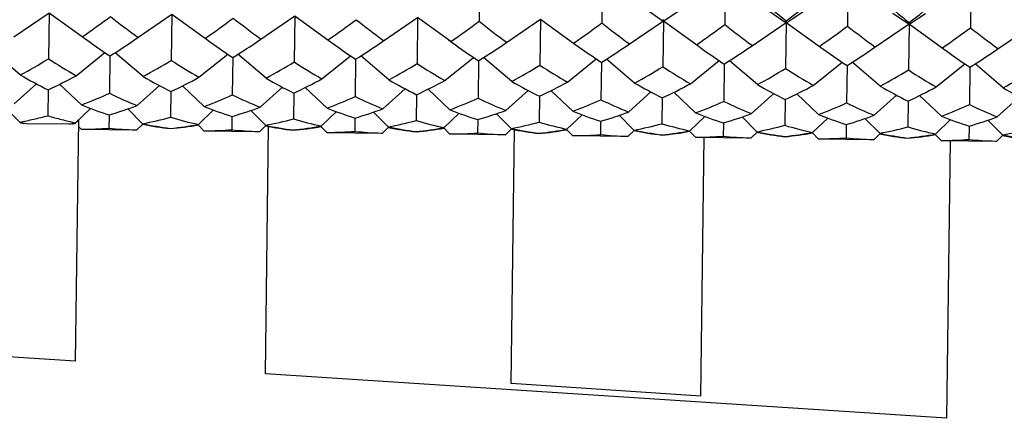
# Model space of a CAD drawing. Header units: inches. Extents: x 0 to 22, y 0 to 17.
# Tile 19 of 46: x 15.943 to 16.29, y 5.296 to 5.437. Entities that reach past the tile are written whole.
import ezdxf

# ---------------------------------------------------------------- set-up
doc = ezdxf.new("R2010")
doc.units = ezdxf.units.IN
doc.header["$LTSCALE"] = 1.21
doc.header["$MEASUREMENT"] = 0
doc.layers.get('0').update_dxf_attribs({"linetype": 'CONTINUOUS'})
doc.layers.add('02___PRT_ALL_AXES', color=7, linetype='CONTINUOUS')

msp = doc.modelspace()

# ---------------------------------------------------------------- linework, layer by layer
at = {"color": 7, "linetype": 'CONTINUOUS'}
for p, q in [((16.1048735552, 5.452179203), (16.1046641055, 5.4361793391)), ((16.1481595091, 5.4516125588), (16.1479500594, 5.4356126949)), ((16.1914454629, 5.4510459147), (16.1912360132, 5.4350460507)), ((16.2347314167, 5.4504792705), (16.234521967, 5.4344794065)), ((16.2780173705, 5.4499126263), (16.2778079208, 5.4339127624)), ((16.1638658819, 5.4402063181), (16.1696048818, 5.4362342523)), ((16.1696048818, 5.4362342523), (16.1754458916, 5.4400547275)), ((16.2071518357, 5.4396396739), (16.2128908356, 5.4356676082)), ((15.9408110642, 5.43072903), (15.9531768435, 5.439199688)), ((15.9531768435, 5.439199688), (15.9529642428, 5.4229591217)), ((15.9531768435, 5.439199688), (15.9653166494, 5.4304082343)), ((15.984097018, 5.4301623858), (15.9964627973, 5.4386330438)), ((15.9964627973, 5.4386330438), (15.9962501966, 5.4223924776)), ((15.9964627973, 5.4386330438), (16.0086026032, 5.4298415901)), ((16.0273829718, 5.4295957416), (16.0397487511, 5.4380663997)), ((16.0397487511, 5.4380663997), (16.0395361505, 5.4218258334)), ((16.0397487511, 5.4380663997), (16.051888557, 5.4292749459)), ((16.0706689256, 5.4290290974), (16.0830347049, 5.4374997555)), ((16.0830347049, 5.4374997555), (16.0828221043, 5.4212591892)), ((16.0947358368, 5.4290278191), (16.0830347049, 5.4374997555)), ((16.1139548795, 5.4284624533), (16.1263206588, 5.4369331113)), ((16.1263206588, 5.4369331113), (16.1261080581, 5.420692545)), ((16.1263206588, 5.4369331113), (16.1384604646, 5.4281416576)), ((16.1572408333, 5.4278958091), (16.1696066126, 5.4363664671)), ((16.1696066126, 5.4363664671), (16.1693940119, 5.4201259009)), ((16.1696048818, 5.4362342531), (16.1696070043, 5.4363963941)), ((16.1696066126, 5.4363664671), (16.1817464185, 5.4275750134)), ((16.1696070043, 5.4363963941), (16.169613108, 5.4368626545)), ((16.2128908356, 5.4356676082), (16.2187318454, 5.4394880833)), ((16.2128929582, 5.4358297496), (16.2128990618, 5.4362960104)), ((16.2504377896, 5.4390730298), (16.2561767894, 5.435100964)), ((16.2561767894, 5.435100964), (16.2620177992, 5.4389214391)), ((16.2005267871, 5.4273291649), (16.2128925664, 5.435799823)), ((16.2128925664, 5.435799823), (16.2126799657, 5.4195592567)), ((16.2128908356, 5.4356676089), (16.2128929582, 5.4358297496)), ((16.2128925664, 5.435799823), (16.2250323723, 5.4270083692)), ((16.2438127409, 5.4267625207), (16.2561785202, 5.4352331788)), ((16.2561785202, 5.4352331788), (16.2559659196, 5.4189926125)), ((16.2561767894, 5.4351009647), (16.256178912, 5.4352631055)), ((16.2561785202, 5.4352331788), (16.2683183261, 5.4264417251)), ((16.256178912, 5.4352631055), (16.2561850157, 5.4357293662)), ((16.2870986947, 5.4261958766), (16.299464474, 5.4346665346)), ((15.9650202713, 5.4308260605), (15.9648779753, 5.4307277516)), ((15.9845439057, 5.4304703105), (15.9844042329, 5.4305723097)), ((16.0083062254, 5.4302594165), (16.0081639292, 5.4301611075)), ((16.0276901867, 5.4300056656), (16.0278298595, 5.4299036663)), ((16.0515921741, 5.4296927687), (16.051449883, 5.4295944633)), ((16.0709761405, 5.4294390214), (16.0711158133, 5.4293370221)), ((16.0938619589, 5.4296605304), (16.0951745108, 5.4287083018)), ((16.0948781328, 5.4291261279), (16.0947358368, 5.4290278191)), ((16.1142620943, 5.4288723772), (16.1144017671, 5.428770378)), ((16.1381640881, 5.4285594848), (16.1380217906, 5.4284611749)), ((16.1575480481, 5.4283057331), (16.157687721, 5.4282037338)), ((16.1814500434, 5.4279928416), (16.1813077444, 5.4278945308)), ((16.2009736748, 5.4276370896), (16.200834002, 5.4277390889)), ((16.2247359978, 5.4274261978), (16.2245936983, 5.4273278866)), ((16.2442596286, 5.4270704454), (16.2441199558, 5.4271724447)), ((16.2680219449, 5.426859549), (16.2678796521, 5.4267612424)), ((16.2875455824, 5.4265038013), (16.2874059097, 5.4266058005)), ((15.9430546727, 5.4172359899), (15.9331521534, 5.4256686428)), ((15.962720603, 5.4169785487), (15.9728404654, 5.4251490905)), ((15.9746236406, 5.4239301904), (15.9744512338, 5.4107600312)), ((15.9863406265, 5.4166693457), (15.9764381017, 5.4251020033)), ((16.0060065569, 5.4164119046), (16.0161264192, 5.4245824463)), ((16.0179095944, 5.4233635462), (16.0177371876, 5.410193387)), ((16.0296265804, 5.4161027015), (16.0197240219, 5.4245353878)), ((16.0492925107, 5.4158452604), (16.0594123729, 5.424015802)), ((16.0611955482, 5.4227969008), (16.0610231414, 5.4096267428)), ((16.0729125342, 5.4155360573), (16.0630100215, 5.4239687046)), ((16.0925784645, 5.4152786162), (16.1026983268, 5.4234491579)), ((16.104481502, 5.422230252), (16.1043090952, 5.4090600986)), ((16.116198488, 5.4149694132), (16.1062959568, 5.4234020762)), ((16.1358644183, 5.414711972), (16.1459842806, 5.4228825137)), ((16.1594844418, 5.414402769), (16.1495819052, 5.4228354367)), ((16.1791503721, 5.4141453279), (16.1892702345, 5.4223158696)), ((16.2027703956, 5.4138361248), (16.1928678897, 5.4222687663)), ((16.1477674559, 5.4216636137), (16.1475950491, 5.4084934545)), ((16.1910534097, 5.4210969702), (16.1908810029, 5.4079268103)), ((16.222436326, 5.4135786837), (16.2325561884, 5.4217492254)), ((16.2343393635, 5.4205303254), (16.2341669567, 5.4073601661)), ((16.2460563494, 5.4132694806), (16.2361538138, 5.4217021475)), ((16.2657222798, 5.4130120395), (16.2758421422, 5.4211825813)), ((16.2776253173, 5.4199636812), (16.2774529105, 5.4067935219)), ((16.2893423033, 5.4127028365), (16.2794397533, 5.4211355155)), ((15.9409432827, 5.4069993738), (15.9488069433, 5.4140640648)), ((15.9528204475, 5.4119745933), (15.9527013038, 5.4028732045)), ((15.9645633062, 5.4066901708), (15.9568872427, 5.4139583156)), ((15.9842292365, 5.4064327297), (15.9920928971, 5.4134974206)), ((16.00784926, 5.4061235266), (16.0001732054, 5.413391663)), ((16.0275151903, 5.4058660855), (16.0353788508, 5.4129307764)), ((16.0511352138, 5.4055568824), (16.0434591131, 5.4128250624)), ((16.0708011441, 5.4052994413), (16.0786648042, 5.4123641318)), ((16.0944211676, 5.4049902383), (16.0867451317, 5.4122583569)), ((15.9961064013, 5.4114079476), (15.9959872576, 5.4023065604)), ((16.0393923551, 5.4108413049), (16.0392732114, 5.4017399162)), ((16.0826783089, 5.4102746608), (16.0825591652, 5.401173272)), ((16.114087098, 5.4047327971), (16.1219507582, 5.4117974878)), ((16.1259642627, 5.4097080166), (16.125845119, 5.4006066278)), ((16.1377071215, 5.4044235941), (16.1300310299, 5.4116917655)), ((16.1573730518, 5.404166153), (16.1652367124, 5.4112308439)), ((16.1692502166, 5.4091413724), (16.1691310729, 5.4000399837)), ((16.1809930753, 5.4038569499), (16.1733170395, 5.4111250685)), ((16.2006590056, 5.4035995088), (16.2085226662, 5.4106641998)), ((16.2125361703, 5.4085747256), (16.2124170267, 5.3994733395)), ((16.2242790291, 5.4032903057), (16.2166029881, 5.4105584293)), ((16.2439449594, 5.4030328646), (16.25180862, 5.4100975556)), ((16.2675649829, 5.4027236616), (16.2598889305, 5.4099917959)), ((16.2872309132, 5.4024662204), (16.2950945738, 5.4095309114)), ((15.9428371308, 5.4006179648), (15.9376444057, 5.4058417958)), ((15.9625030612, 5.4003605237), (15.9678306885, 5.4054465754)), ((15.9861230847, 5.4000513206), (15.9809304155, 5.4052750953)), ((16.005789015, 5.3997938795), (16.0111166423, 5.4048799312)), ((16.2558221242, 5.4080080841), (16.2557029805, 5.3989066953)), ((15.962517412, 5.3162178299), (15.9636330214, 5.4014392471)), ((15.9743475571, 5.4028401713), (15.9742904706, 5.3984793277)), ((15.974351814, 5.4031653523), (15.9743475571, 5.4028401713)), ((16.017633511, 5.4022735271), (16.0175764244, 5.3979126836)), ((16.0176377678, 5.4025987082), (16.017633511, 5.4022735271)), ((16.0294090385, 5.3994846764), (16.024216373, 5.4047084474)), ((16.0490749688, 5.3992272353), (16.0544025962, 5.4043132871)), ((16.0609194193, 5.4017034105), (16.0608623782, 5.3973460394)), ((16.0609237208, 5.4020320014), (16.0609194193, 5.4017034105)), ((16.0726949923, 5.3989180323), (16.0675022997, 5.4041418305)), ((16.0923609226, 5.3986605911), (16.0976885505, 5.4037466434)), ((16.1042096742, 5.4014653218), (16.1042053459, 5.4011346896)), ((16.1159809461, 5.3983513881), (16.1107883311, 5.4035751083)), ((16.1356468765, 5.398093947), (16.1409745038, 5.4031799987)), ((16.1592668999, 5.3977847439), (16.1540742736, 5.4030084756)), ((16.1789328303, 5.3975273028), (16.1842604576, 5.4026133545)), ((16.2025528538, 5.3972180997), (16.1973601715, 5.4024418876)), ((16.2222187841, 5.3969606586), (16.2275464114, 5.4020467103)), ((16.2458388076, 5.3966514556), (16.2406461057, 5.4018752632)), ((16.2655047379, 5.3963940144), (16.2708323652, 5.4014800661)), ((15.9451276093, 5.4001543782), (15.9602012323, 5.3999570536)), ((15.9625008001, 5.400187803), (15.9636307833, 5.4012682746)), ((15.9644512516, 5.3981303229), (15.9636011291, 5.399002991)), ((15.9644512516, 5.3981303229), (15.9648939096, 5.3981236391)), ((15.984117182, 5.3978728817), (15.9862352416, 5.3999361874)), ((16.0077372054, 5.3975636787), (16.0056738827, 5.3996817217)), ((16.0274031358, 5.3973062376), (16.0295211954, 5.3993695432)), ((16.0293948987, 5.3118344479), (16.0305373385, 5.3991054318)), ((16.0510231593, 5.3969970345), (16.0489598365, 5.3991150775)), ((16.0706890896, 5.3967395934), (16.0728071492, 5.3988028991)), ((16.0943091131, 5.3964303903), (16.0922457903, 5.3985484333)), ((16.1042053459, 5.4011346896), (16.104148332, 5.3967793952)), ((16.1139750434, 5.3961729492), (16.116093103, 5.3982362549)), ((16.1159708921, 5.3083509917), (16.117144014, 5.3979657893)), ((16.1375950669, 5.3958637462), (16.1355317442, 5.3979817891)), ((16.1474913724, 5.4005735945), (16.1474342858, 5.396212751)), ((16.1474956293, 5.4008987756), (16.1474913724, 5.4005735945)), ((16.1907773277, 5.4000070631), (16.1907202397, 5.3956461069)), ((16.1907815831, 5.4003321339), (16.1907773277, 5.4000070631)), ((16.23406328, 5.3994403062), (16.2340061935, 5.3950794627)), ((16.2340675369, 5.3997654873), (16.23406328, 5.3994403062)), ((16.2773492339, 5.398873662), (16.2772921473, 5.3945128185)), ((16.2773534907, 5.3991988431), (16.2773492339, 5.398873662)), ((16.2891247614, 5.3960848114), (16.283932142, 5.401308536)), ((15.9836742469, 5.397877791), (15.984117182, 5.3978728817)), ((16.0077372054, 5.3975636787), (16.0081798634, 5.397556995)), ((16.0269612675, 5.3973111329), (16.0274031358, 5.3973062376)), ((16.0510231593, 5.3969970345), (16.0514658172, 5.3969903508)), ((16.0702454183, 5.3967445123), (16.0706890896, 5.3967395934)), ((16.0943091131, 5.3964303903), (16.094751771, 5.3964237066)), ((16.1135324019, 5.3961778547), (16.1139750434, 5.3961729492)), ((16.1375950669, 5.3958637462), (16.1380377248, 5.3958570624)), ((16.1568191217, 5.3956112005), (16.1572609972, 5.395606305)), ((16.1572609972, 5.395606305), (16.1593790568, 5.3976696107)), ((16.1808810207, 5.395297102), (16.178817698, 5.397415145)), ((16.1808810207, 5.395297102), (16.1813236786, 5.3952904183)), ((16.1828478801, 5.3039295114), (16.1840433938, 5.3952548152)), ((16.200103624, 5.3950445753), (16.2005469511, 5.3950396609)), ((16.2005469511, 5.3950396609), (16.2026650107, 5.3971029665)), ((16.2241669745, 5.3947304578), (16.2221036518, 5.3968485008)), ((16.2241669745, 5.3947304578), (16.2246096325, 5.3947237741)), ((16.2433904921, 5.3944779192), (16.2438329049, 5.3944730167)), ((16.2438329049, 5.3944730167), (16.2459509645, 5.3965363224)), ((16.2674529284, 5.3941638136), (16.2653896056, 5.3962818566)), ((16.2871188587, 5.3939063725), (16.2892369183, 5.3959696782)), ((16.2674529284, 5.3941638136), (16.2678955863, 5.3941571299)), ((16.2706501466, 5.3941210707), (16.2693670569, 5.2961058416)), ((16.2866763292, 5.3939112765), (16.2871188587, 5.3939063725)), ((15.962517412, 5.3162178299), (15.8641681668, 5.32266398)), ((16.2693670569, 5.2961058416), (16.0293948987, 5.3118344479)), ((16.1828478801, 5.3039295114), (16.1159708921, 5.3083509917))]:
    msp.add_line(p, q, dxfattribs=at)
for centre, radius, start, end in [((16.4663523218, 5.7516182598), 0.4045573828, 229.4173993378, 231.2079842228), ((15.9759652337, 5.7477472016), 0.3913304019, 307.2617522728, 309.1128641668), ((16.5096382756, 5.7510516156), 0.4045573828, 229.4173993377, 231.2079842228), ((16.0192511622, 5.7471805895), 0.3913304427, 307.2617523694, 309.1128640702), ((15.782038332, 5.6950195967), 0.3213730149, 304.7066928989, 306.8574417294), ((16.1684308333, 5.6822558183), 0.3117857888, 231.6094870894, 233.8263785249), ((15.825324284, 5.6944529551), 0.321373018, 304.7066929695, 306.8574417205), ((16.2175251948, 5.6893187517), 0.3213730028, 231.6425582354, 233.7933073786), ((15.8686102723, 5.6938862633), 0.3213729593, 304.7066916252, 306.8574418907), ((16.2608111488, 5.6887521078), 0.3213730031, 231.6425582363, 233.793307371), ((15.9118961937, 5.693319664), 0.3213730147, 304.7066928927, 306.8574417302), ((16.3040971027, 5.6881854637), 0.3213730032, 231.6425582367, 233.793307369), ((15.9551821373, 5.6927530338), 0.3213730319, 304.7066932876, 306.8574416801), ((16.3473830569, 5.6876188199), 0.3213730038, 231.6425582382, 233.7933073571), ((15.9984680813, 5.6921864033), 0.3213730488, 304.7066936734, 306.8574416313), ((16.3848606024, 5.6794225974), 0.3117857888, 231.6094870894, 233.8263785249), ((16.0417540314, 5.6916197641), 0.321373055, 304.7066938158, 306.8574416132), ((16.4281465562, 5.6788559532), 0.3117857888, 231.6094870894, 233.8263785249), ((16.0850400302, 5.6910530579), 0.3213729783, 304.7066920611, 306.8574418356), ((16.47143251, 5.6782893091), 0.3117857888, 231.6094870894, 233.8263785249), ((16.1223606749, 5.646314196), 0.2669797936, 233.9688936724, 236.4019079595), ((15.8367490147, 5.6440337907), 0.2597160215, 302.0640632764, 304.5651350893), ((16.1614986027, 5.6397825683), 0.2597160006, 233.9348648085, 236.4359368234), ((15.8800349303, 5.6434672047), 0.2597160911, 302.0640636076, 304.56513475), ((16.2047845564, 5.6392159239), 0.2597160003, 233.9348648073, 236.4359368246), ((15.9233209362, 5.6429004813), 0.2597159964, 302.0640631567, 304.5651352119), ((16.2480705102, 5.6386492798), 0.2597160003, 233.9348648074, 236.4359368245), ((15.9666068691, 5.642333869), 0.2597160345, 302.0640633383, 304.5651350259), ((16.2913564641, 5.6380826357), 0.2597160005, 233.9348648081, 236.4359368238), ((16.0098928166, 5.6417672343), 0.2597160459, 302.0640633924, 304.5651349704), ((16.338790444, 5.6434809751), 0.2669797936, 233.9688936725, 236.4019079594), ((16.0531788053, 5.6412005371), 0.2597159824, 302.0640630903, 304.5651352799), ((16.3820763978, 5.6429143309), 0.2669797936, 233.9688936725, 236.4019079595), ((16.0964647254, 5.6406339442), 0.2597160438, 302.0640633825, 304.5651349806), ((16.4253623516, 5.6423476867), 0.2669797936, 233.9688936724, 236.4019079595), ((16.1397506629, 5.6400673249), 0.2597160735, 302.0640635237, 304.565134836), ((15.8384271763, 5.6098386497), 0.2191864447, 298.512125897, 301.5038212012), ((16.0693291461, 5.6018418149), 0.2134005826, 236.9556127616, 240.0284401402), ((15.8817131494, 5.6092719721), 0.2191864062, 298.512125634, 301.5038214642), ((16.1126151, 5.6012751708), 0.2134005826, 236.9556127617, 240.0284401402), ((15.9249991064, 5.6087053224), 0.2191863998, 298.5121255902, 301.5038215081), ((16.1589259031, 5.6056430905), 0.2191864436, 236.9961787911, 239.9878741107), ((15.968285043, 5.608138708), 0.2191864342, 298.512125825, 301.5038212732), ((16.2022118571, 5.6050764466), 0.2191864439, 236.9961787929, 239.9878741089), ((16.01157101, 5.607572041), 0.2191864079, 298.5121256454, 301.5038214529), ((16.2454978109, 5.6045098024), 0.2191864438, 236.9961787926, 239.9878741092), ((16.0548569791, 5.6070053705), 0.2191863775, 298.512125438, 301.5038216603), ((16.2857589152, 5.5990085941), 0.2134005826, 236.9556127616, 240.0284401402), ((16.0981429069, 5.6064387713), 0.2191864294, 298.5121257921, 301.5038213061), ((16.3290448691, 5.5984419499), 0.2134005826, 236.9556127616, 240.0284401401), ((16.1414288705, 5.6058721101), 0.2191864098, 298.5121256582, 301.50382144), ((16.3723308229, 5.5978753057), 0.2134005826, 236.9556127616, 240.0284401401), ((16.0367881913, 5.5797702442), 0.1876255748, 240.0279473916, 243.414825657), ((15.8753344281, 5.5778277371), 0.1830541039, 295.0428707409, 298.5143562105), ((16.0800741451, 5.5792036), 0.1876255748, 240.0279473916, 243.414825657), ((15.918620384, 5.5772610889), 0.1830540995, 295.0428706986, 298.5143562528), ((16.121193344, 5.5746092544), 0.183054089, 239.985643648, 243.4571294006), ((15.9619063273, 5.5766944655), 0.1830541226, 295.0428709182, 298.5143560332), ((16.1644792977, 5.57404261), 0.1830540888, 239.9856436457, 243.4571294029), ((16.0051922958, 5.5761277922), 0.1830540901, 295.0428706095, 298.5143563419), ((16.1847148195, 5.6053054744), 0.2191864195, 298.512125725, 301.5038213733), ((16.2077652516, 5.5734759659), 0.1830540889, 239.9856436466, 243.457129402), ((16.048478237, 5.575561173), 0.183054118, 295.0428708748, 298.5143560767), ((16.2532179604, 5.5769370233), 0.1876255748, 240.0279473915, 243.4148256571), ((16.0917642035, 5.5749945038), 0.18305409, 295.042870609, 298.5143563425), ((16.2965039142, 5.5763703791), 0.1876255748, 240.0279473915, 243.4148256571), ((16.1350501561, 5.574427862), 0.1830540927, 295.0428706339, 298.5143563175), ((16.339789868, 5.575803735), 0.1876255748, 240.0279473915, 243.414825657), ((16.1783361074, 5.5738612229), 0.1830540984, 295.0428706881, 298.5143562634), ((16.3830758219, 5.5752370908), 0.1876255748, 240.0279473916, 243.414825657), ((15.9092079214, 5.5552253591), 0.1585147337, 290.4391781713, 294.3048477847), ((16.0420842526, 5.5503732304), 0.1551324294, 244.1529946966, 248.1029793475), ((15.9524938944, 5.5546586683), 0.1585146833, 290.4391775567, 294.3048483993), ((16.0853702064, 5.5498065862), 0.1551324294, 244.1529946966, 248.1029793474), ((15.9957798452, 5.5540920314), 0.1585146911, 290.4391776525, 294.3048483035), ((16.1300257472, 5.5523346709), 0.1585147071, 244.1951518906, 248.0608221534), ((16.0390657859, 5.5535254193), 0.1585147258, 290.4391780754, 294.3048478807), ((16.1733117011, 5.5517680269), 0.1585147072, 244.1951518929, 248.0608221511), ((16.0823517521, 5.552958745), 0.1585146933, 290.4391776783, 294.3048482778), ((16.2152280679, 5.5481066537), 0.1551324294, 244.1529946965, 248.1029793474), ((16.016905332, 5.5369208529), 0.1403556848, 248.1039287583, 252.3511256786), ((15.9361145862, 5.5355648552), 0.137804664, 286.1095440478, 290.4354015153), ((16.0601912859, 5.5363542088), 0.1403556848, 248.1039287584, 252.3511256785), ((15.9794005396, 5.5349982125), 0.1378046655, 286.1095440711, 290.435401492), ((16.102613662, 5.5333852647), 0.1378046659, 248.0645985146, 252.3904559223), ((16.0226864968, 5.5344315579), 0.1378046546, 286.1095438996, 290.4354016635), ((16.1458996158, 5.5328186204), 0.1378046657, 248.0645985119, 252.390455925), ((16.1256377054, 5.552392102), 0.1585146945, 290.439177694, 294.304848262), ((16.2585140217, 5.5475400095), 0.1551324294, 244.1529946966, 248.1029793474), ((16.1689236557, 5.5518254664), 0.1585147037, 290.4391778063, 294.3048481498), ((16.3017999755, 5.5469733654), 0.1551324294, 244.1529946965, 248.1029793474), ((16.2122096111, 5.5512588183), 0.1585146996, 290.4391777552, 294.3048482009), ((16.3450859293, 5.5464067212), 0.1551324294, 244.1529946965, 248.1029793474), ((15.920677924, 5.5200165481), 0.1214374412, 280.5139115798, 282.8893059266), ((15.9195463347, 5.5249489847), 0.1264980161, 282.8905772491, 285.1946297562), ((15.9890406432, 5.5240398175), 0.1264985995, 253.3053737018, 255.6089172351), ((15.9877802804, 5.5191386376), 0.1214379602, 255.6101816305, 257.9860849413), ((15.9632792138, 5.5226679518), 0.1247264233, 280.5533982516, 285.2029158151), ((16.0314158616, 5.5201363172), 0.1230407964, 253.2652177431, 257.9784681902), ((16.0065651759, 5.5221012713), 0.1247263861, 280.5533975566, 285.2029165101), ((16.0747018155, 5.519569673), 0.1230407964, 253.2652177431, 257.9784681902), ((16.0659724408, 5.5338649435), 0.1378046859, 286.1095443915, 290.4354011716), ((16.1900491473, 5.5346542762), 0.1403556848, 248.1039287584, 252.3511256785), ((16.1092583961, 5.533298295), 0.1378046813, 286.1095443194, 290.4354012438), ((16.2333351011, 5.5340876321), 0.1403556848, 248.1039287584, 252.3511256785), ((16.152544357, 5.5327316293), 0.1378046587, 286.1095439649, 290.4354015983), ((16.276621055, 5.5335209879), 0.1403556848, 248.1039287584, 252.3511256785), ((16.1958303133, 5.5321649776), 0.1378046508, 286.1095438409, 290.4354017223), ((16.3199070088, 5.5329543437), 0.1403556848, 248.1039287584, 252.3511256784), ((16.2391162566, 5.5315983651), 0.1378046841, 286.1095443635, 290.4354011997), ((15.966553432, 5.5162837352), 0.1182418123, 258.4283211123, 258.7761745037), ((15.967453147, 5.5163500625), 0.1183210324, 257.9922322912, 259.1238818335), ((15.9664483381, 5.5157541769), 0.1177019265, 258.7761791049, 259.1251969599), ((15.9409249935, 5.5166973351), 0.1183210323, 279.3761181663, 280.507767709), ((15.9419138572, 5.516075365), 0.117701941, 279.3748030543, 279.7238401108), ((15.9418226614, 5.5166074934), 0.1182418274, 279.7238446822, 280.0716788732), ((15.9654514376, 5.508353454), 0.1102276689, 269.4801012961, 269.7100232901), ((15.9654397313, 5.5091104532), 0.1109846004, 269.7180444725, 274.5740495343), ((15.9860341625, 5.5088408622), 0.1109846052, 263.9259505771, 268.7819558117), ((16.0091906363, 5.5122232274), 0.1146888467, 258.3957069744, 263.362894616), ((16.0103292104, 5.5137524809), 0.1162492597, 257.9815847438, 262.8878100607), ((15.9855349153, 5.5135085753), 0.1156740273, 275.1582709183, 280.0831274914), ((15.9847136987, 5.513058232), 0.1152084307, 275.5900140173, 280.5405911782), ((16.0524765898, 5.5116565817), 0.1146888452, 258.3957069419, 263.3628946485), ((16.0536151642, 5.5131858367), 0.1162492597, 257.9815847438, 262.8878100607), ((16.0288208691, 5.5129419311), 0.1156740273, 275.1582709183, 280.0831274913), ((16.0279996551, 5.5124915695), 0.1152084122, 275.590013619, 280.5405915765), ((16.0957625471, 5.5110899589), 0.1146888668, 258.3957074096, 263.3628941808), ((16.0498511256, 5.521534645), 0.1247264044, 280.5533978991, 285.2029161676), ((16.0967280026, 5.5115918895), 0.1152084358, 257.959408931, 262.9099858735), ((16.0721068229, 5.512375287), 0.1156740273, 275.1582709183, 280.0831274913), ((16.0712856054, 5.5119249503), 0.1152084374, 275.590014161, 280.5405910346), ((16.1184066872, 5.5206371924), 0.124726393, 253.2970836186, 257.9466023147), ((16.1390484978, 5.5105232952), 0.1146888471, 258.3957069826, 263.3628946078), ((16.093137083, 5.5209679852), 0.1247263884, 280.5533976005, 285.2029164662), ((16.1401870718, 5.5120525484), 0.1162492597, 257.9815847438, 262.8878100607), ((16.1145715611, 5.5113582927), 0.1152084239, 275.5900138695, 280.5405913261), ((16.1612737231, 5.5184363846), 0.1230407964, 253.265217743, 257.9784681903), ((16.136423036, 5.5204013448), 0.1247263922, 280.5533976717, 285.2029163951), ((16.2045596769, 5.5178697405), 0.1230407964, 253.265217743, 257.9784681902), ((16.1797089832, 5.5198347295), 0.1247264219, 280.5533982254, 285.2029158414), ((16.2478456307, 5.5173030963), 0.1230407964, 253.265217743, 257.9784681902), ((16.2229949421, 5.5192680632), 0.1247263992, 280.5533978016, 285.2029162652), ((16.2911315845, 5.5167364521), 0.1230407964, 253.265217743, 257.9784681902), ((16.2662808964, 5.5187014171), 0.1247263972, 280.5533977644, 285.2029163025), ((15.9860026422, 5.508084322), 0.110227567, 268.7899768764, 269.0198986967), ((16.0087373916, 5.5077868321), 0.1102276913, 269.4801012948, 269.7100233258), ((16.0087256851, 5.508543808), 0.1109845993, 269.718044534, 274.5740495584), ((16.0293201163, 5.508274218), 0.1109846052, 263.9259505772, 268.7819558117), ((16.029288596, 5.5075176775), 0.1102275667, 268.789976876, 269.0198986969), ((16.0520233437, 5.5072199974), 0.1102275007, 269.4801013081, 269.7100230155), ((16.0520116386, 5.5079771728), 0.1109846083, 269.7180440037, 274.5740493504), ((16.0726060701, 5.5077075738), 0.1109846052, 263.9259505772, 268.7819558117), ((16.0725745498, 5.5069510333), 0.1102275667, 268.789976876, 269.0198986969), ((16.0953092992, 5.5066535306), 0.1102276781, 269.4801012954, 269.7100233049), ((16.0952975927, 5.5074105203), 0.1109845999, 269.7180444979, 274.5740495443), ((16.115892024, 5.5071409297), 0.1109846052, 263.9259505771, 268.7819558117), ((16.1158605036, 5.5063843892), 0.1102275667, 268.7899768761, 269.019898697), ((16.1153927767, 5.5118086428), 0.1156740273, 275.1582709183, 280.0831274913), ((16.1385952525, 5.5060868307), 0.1102276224, 269.4801012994, 269.710023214), ((16.1385835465, 5.5068438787), 0.1109846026, 269.7180443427, 274.5740494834), ((16.1591779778, 5.5065742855), 0.1109846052, 263.9259505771, 268.7819558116), ((16.1591464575, 5.5058177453), 0.110227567, 268.7899768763, 269.0198986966), ((16.1823344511, 5.5099566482), 0.1146888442, 258.3957069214, 263.362894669), ((16.1834730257, 5.5114859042), 0.1162492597, 257.9815847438, 262.8878100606), ((16.1586787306, 5.5112419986), 0.1156740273, 275.1582709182, 280.0831274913), ((16.157857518, 5.510791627), 0.1152084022, 275.5900134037, 280.5405917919), ((16.1818812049, 5.5055200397), 0.1102274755, 269.4801013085, 269.7100229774), ((16.1818695, 5.5062772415), 0.1109846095, 269.7180439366, 274.5740493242), ((16.2024639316, 5.5060076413), 0.1109846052, 263.9259505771, 268.7819558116), ((16.2024324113, 5.5052511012), 0.1102275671, 268.7899768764, 269.0198986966), ((16.225620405, 5.5093900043), 0.1146888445, 258.3957069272, 263.3628946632), ((16.2267589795, 5.51091926), 0.1162492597, 257.9815847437, 262.8878100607), ((16.2019646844, 5.5106753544), 0.1156740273, 275.1582709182, 280.0831274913), ((16.2011434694, 5.5102250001), 0.1152084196, 275.590013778, 280.5405914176), ((16.2251671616, 5.5049537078), 0.1102277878, 269.4801012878, 269.7100234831), ((16.2251554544, 5.5057105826), 0.1109845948, 269.718044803, 274.5740496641), ((16.2457498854, 5.5054409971), 0.1109846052, 263.9259505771, 268.7819558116), ((16.2457183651, 5.5046844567), 0.1102275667, 268.789976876, 269.0198986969), ((16.2689063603, 5.5088233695), 0.114688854, 258.3957071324, 263.362894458), ((16.2700449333, 5.5103526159), 0.1162492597, 257.9815847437, 262.8878100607), ((16.2452506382, 5.5101087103), 0.1156740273, 275.1582709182, 280.0831274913), ((16.2444294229, 5.5096583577), 0.1152084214, 275.5900138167, 280.540591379), ((16.2684414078, 5.5051439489), 0.1109846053, 269.7180441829, 274.5740494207), ((16.2890358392, 5.504874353), 0.1109846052, 263.9259505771, 268.7819558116), ((16.3121923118, 5.5082567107), 0.1146888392, 258.395706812, 263.3628947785), ((16.3133308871, 5.5097859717), 0.1162492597, 257.9815847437, 262.8878100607), ((16.2684531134, 5.5043868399), 0.1102275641, 269.4801013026, 269.7100231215), ((16.2890043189, 5.5041178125), 0.1102275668, 268.7899768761, 269.0198986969)]:
    msp.add_arc(centre, radius, start, end, dxfattribs=at)
at = {"layer": '02___PRT_ALL_AXES', "color": 7, "linetype": 'CONTINUOUS'}
for p, q in [((15.9648939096, 5.3981236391), (15.9836745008, 5.3978777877)), ((16.0081798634, 5.397556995), (16.0269604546, 5.3973111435)), ((16.0514658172, 5.3969903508), (16.0702464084, 5.3967444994)), ((16.094751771, 5.3964237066), (16.1135323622, 5.3961778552)), ((16.1380377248, 5.3958570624), (16.156818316, 5.395611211)), ((16.1813236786, 5.3952904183), (16.2001042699, 5.3950445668)), ((16.2246096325, 5.3947237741), (16.2433902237, 5.3944779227)), ((16.2678955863, 5.3941571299), (16.2866761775, 5.3939112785))]:
    msp.add_line(p, q, dxfattribs=at)

doc.saveas('drawing.dxf')
